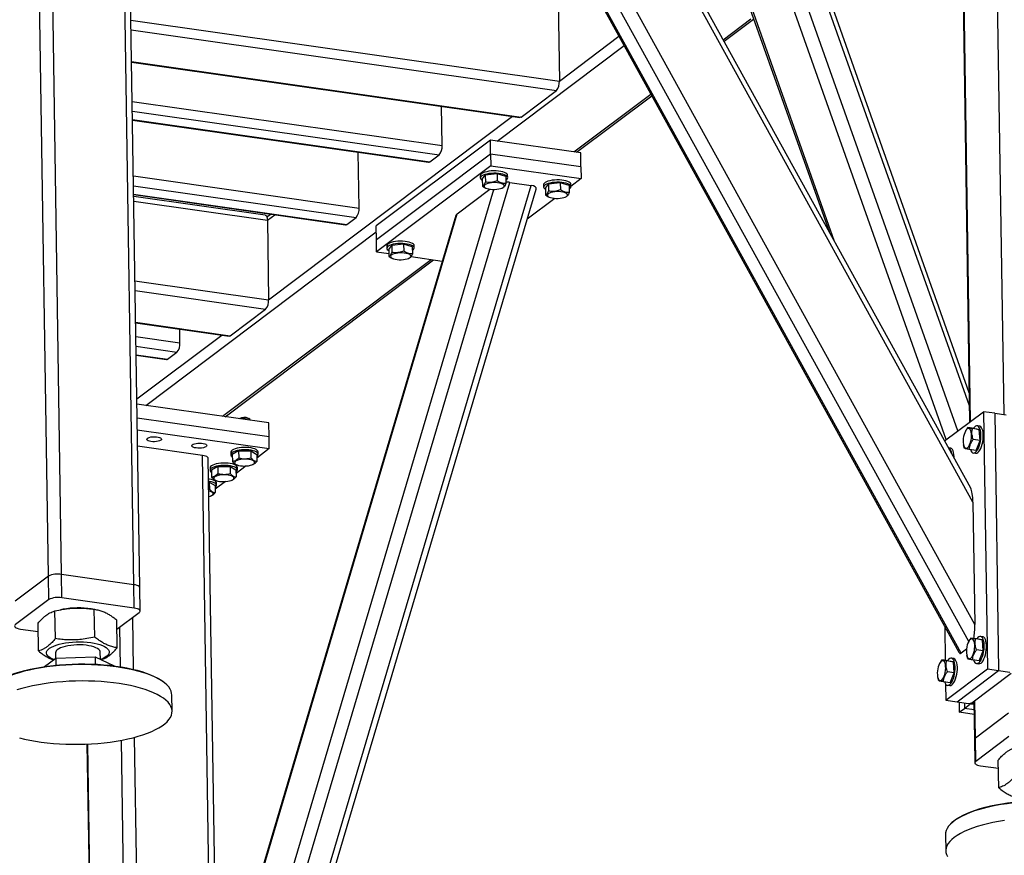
# Model space of a CAD drawing. Header units: millimetres. Extents: x 5 to 589, y 5 to 415.
# Tile 34 of 71: x 297 to 341, y 289 to 326. Entities that reach past the tile are written whole.
import ezdxf

# ---------------------------------------------------------------- set-up
doc = ezdxf.new("R2010")
doc.units = ezdxf.units.MM
doc.layers.add('TRAIT-FORT', color=4, linetype='Continuous', lineweight=25)

msp = doc.modelspace()

# ---------------------------------------------------------------- linework, layer by layer
at = {"layer": 'TRAIT-FORT', "color": 4, "linetype": 'Continuous', "lineweight": 25}
for p, q in [((298.5925, 301.4017), (297.9581, 342.7844)), ((299.1819, 301.4837), (298.5475, 342.8665)), ((302.4122, 301.0235), (301.7778, 342.4062)), ((302.671, 300.8907), (302.0366, 342.2734)), ((339.9865, 299.2434), (317.6771, 339.6739)), ((339.3725, 297.9624), (316.5792, 339.2699)), ((339.7104, 298.4806), (317.02, 339.6014)), ((339.9027, 304.7092), (320.8595, 339.2205)), ((316.5512, 339.188), (339.2747, 298.007)), ((339.8025, 305.3347), (321.1734, 339.0956)), ((341.2909, 308.6225), (340.8609, 336.6716)), ((339.3356, 335.4904), (339.7526, 308.2905)), ((339.7937, 308.3215), (339.3762, 335.5548)), ((338.7091, 307.5055), (331.288, 328.4542)), ((339.2285, 307.8963), (331.9085, 328.5597)), ((339.7415, 309.0187), (332.8675, 328.4231)), ((339.7326, 309.6002), (333.1053, 328.3081)), ((333.722, 316.3542), (329.8254, 327.3539)), ((321.367, 327.0811), (321.4215, 323.528)), ((329.7747, 327.2483), (333.4759, 316.8001)), ((302.2822, 326.255), (321.4215, 323.528)), ((328.7433, 325.3769), (329.9806, 326.3077)), ((328.7823, 325.3062), (330.0923, 326.2917)), ((302.2889, 325.8167), (321.2871, 323.1098)), ((318.6438, 320.8504), (324.3155, 325.117)), ((321.4215, 323.528), (324.0862, 325.5326)), ((302.3106, 324.4021), (319.7096, 321.9231)), ((302.311, 324.3782), (319.6578, 321.9066)), ((319.7096, 321.9231), (321.2871, 323.1098)), ((322.076, 320.3614), (325.513, 322.9469)), ((302.3379, 322.6196), (316.1859, 320.6465)), ((322.1878, 320.3454), (325.552, 322.8762)), ((302.3446, 322.1813), (316.0515, 320.2283)), ((316.1859, 320.6465), (316.1589, 322.4052)), ((302.3504, 321.8068), (315.6339, 319.9142)), ((302.3507, 321.7829), (315.5821, 319.8977)), ((308.4304, 313.7554), (319.3285, 321.9536)), ((318.3409, 320.8935), (313.2373, 317.0543)), ((318.3505, 320.2665), (318.3409, 320.8935)), ((322.3788, 320.3182), (318.3409, 320.8935)), ((312.4741, 317.8543), (312.4359, 320.346)), ((322.3885, 319.6912), (322.3788, 320.3182)), ((318.3505, 320.2665), (313.2469, 316.4273)), ((315.6339, 319.9142), (316.0515, 320.2283)), ((322.3885, 319.6912), (318.3505, 320.2665)), ((318.3505, 320.2665), (318.3586, 319.744)), ((318.3586, 319.744), (313.2549, 315.9047)), ((318.3586, 319.744), (322.3965, 319.1687)), ((322.3885, 319.6912), (322.3965, 319.1687)), ((302.3889, 319.2913), (312.4741, 317.8543)), ((304.4759, 269.3402), (319.2021, 319.0011)), ((317.8892, 319.2993), (317.8908, 319.1948)), ((317.9767, 319.1474), (318.1126, 319.3285)), ((317.9767, 319.1474), (317.9815, 318.8341)), ((318.6378, 319.3853), (318.1126, 319.3285)), ((318.1126, 319.3285), (318.1174, 319.0152)), ((318.6378, 319.3853), (318.6426, 319.072)), ((319.0271, 319.261), (318.6378, 319.3853)), ((319.0271, 319.261), (319.0319, 318.9477)), ((319.1129, 319.2135), (319.1113, 319.318)), ((319.2021, 319.0011), (320.1611, 318.8645)), ((321.4643, 318.9826), (320.9391, 318.9258)), ((321.4643, 318.9826), (321.4691, 318.6693)), ((321.8536, 318.8583), (321.4643, 318.9826)), ((322.3965, 319.1687), (321.9392, 318.8247)), ((302.3957, 318.853), (312.3397, 317.4361)), ((304.0626, 270.021), (318.4934, 318.686)), ((305.4349, 269.2035), (320.1611, 318.8645)), ((305.796, 269.5132), (320.3824, 318.703)), ((316.8593, 317.6), (318.3185, 318.6977)), ((318.1367, 318.7469), (318.1588, 318.7379)), ((318.8591, 318.7486), (318.9125, 318.7722)), ((320.7158, 318.8966), (320.7174, 318.7921)), ((320.8032, 318.7447), (320.9391, 318.9258)), ((320.8032, 318.7447), (320.808, 318.4314)), ((320.9391, 318.9258), (320.9439, 318.6125)), ((321.8536, 318.8583), (321.8584, 318.545)), ((321.9395, 318.8108), (321.9379, 318.9153)), ((302.4014, 318.4785), (311.9222, 317.122)), ((302.4018, 318.4546), (311.8704, 317.1055)), ((308.2838, 317.5337), (302.403, 318.3716)), ((302.4063, 318.159), (308.376, 317.3084)), ((321.2239, 318.2866), (319.9818, 317.3522)), ((320.9632, 318.3441), (320.9853, 318.3352)), ((321.6856, 318.3459), (321.7391, 318.3695)), ((303.9981, 274.2282), (316.8593, 317.6)), ((316.7916, 317.5158), (304.0313, 274.4843)), ((308.5423, 317.5797), (308.3581, 317.4411)), ((308.376, 317.3084), (308.7056, 317.5564)), ((308.376, 317.3084), (308.4304, 313.7554)), ((311.9222, 317.122), (312.3397, 317.4361)), ((302.9385, 309.0359), (313.2414, 316.7864)), ((313.2469, 316.4273), (313.2373, 317.0543)), ((313.2549, 315.9047), (313.2469, 316.4273)), ((313.2549, 315.9047), (313.8037, 315.8266)), ((313.7135, 316.1581), (313.7151, 316.0536)), ((313.801, 316.0062), (313.9369, 316.1873)), ((313.801, 316.0062), (313.8058, 315.6929)), ((314.4621, 316.2441), (313.9369, 316.1873)), ((313.9369, 316.1873), (313.9417, 315.874)), ((314.4621, 316.2441), (314.4669, 315.9308)), ((314.8514, 316.1198), (314.4621, 316.2441)), ((314.8514, 316.1198), (314.8562, 315.8065)), ((314.9372, 316.0723), (314.9356, 316.1768)), ((306.3707, 308.5469), (315.6904, 315.5577)), ((306.4825, 308.531), (315.8022, 315.5418)), ((313.961, 315.6057), (313.9831, 315.5967)), ((314.6834, 315.6074), (314.7368, 315.631)), ((314.7937, 315.6855), (316.1898, 315.4866)), ((302.4608, 314.6059), (308.4304, 313.7554)), ((302.4675, 314.1676), (308.2961, 313.3372)), ((306.7186, 312.1505), (308.2961, 313.3372)), ((302.4892, 312.7531), (306.7186, 312.1505)), ((302.4895, 312.7292), (306.6668, 312.134)), ((304.4707, 311.8337), (304.4613, 312.4482)), ((302.499, 312.1146), (304.4707, 311.8337)), ((302.5417, 309.3255), (306.3375, 312.1809)), ((302.5057, 311.6763), (304.3363, 311.4155)), ((302.5114, 311.3019), (303.9188, 311.1014)), ((302.5118, 311.2779), (303.8669, 311.0849)), ((303.9188, 311.1014), (304.3363, 311.4155)), ((308.4402, 308.2521), (302.5453, 309.092)), ((308.4498, 307.625), (302.5549, 308.4649)), ((307.5392, 308.4538), (307.5526, 308.4443)), ((307.5894, 308.4131), (307.5526, 308.4443)), ((338.6353, 307.45), (340.3687, 308.754)), ((340.3687, 308.754), (340.5449, 297.2588)), ((340.8734, 308.682), (340.3687, 308.754)), ((340.8734, 308.682), (341.0496, 297.1868)), ((340.8734, 308.682), (341.3781, 308.6101)), ((307.6087, 308.3705), (307.6086, 308.3794)), ((308.4498, 307.625), (308.4402, 308.2521)), ((339.9694, 308.0017), (339.6668, 308.0448)), ((340.1822, 307.9598), (339.8796, 308.003)), ((339.9694, 308.0017), (340.1822, 307.9598)), ((340.1925, 308.1045), (340.0915, 308.1189)), ((340.2181, 307.4721), (340.1822, 307.9598)), ((302.5629, 307.9424), (308.4578, 307.1025)), ((308.4578, 307.1025), (308.4498, 307.625)), ((339.5721, 307.8972), (339.5616, 307.877)), ((340.2181, 307.4721), (339.9155, 307.5152)), ((305.4755, 306.801), (302.5741, 307.2144)), ((308.4578, 307.1025), (307.902, 306.6844)), ((338.8934, 307.1273), (338.8066, 307.1396)), ((339.4779, 307.2892), (339.4827, 307.2649)), ((339.5259, 307.1111), (339.4857, 307.2661)), ((340.0413, 307.0261), (340.2181, 307.4721)), ((305.8756, 280.7037), (305.4755, 306.801)), ((306.1197, 281.527), (305.7343, 306.6682)), ((306.7417, 306.9393), (306.7433, 306.8348)), ((307.09, 307.0025), (306.8092, 306.84)), ((306.8092, 306.84), (306.814, 306.5267)), ((307.09, 307.0025), (307.6352, 307.0066)), ((307.09, 307.0025), (307.0948, 306.6892)), ((307.6352, 307.0066), (307.64, 306.6933)), ((307.6352, 307.0066), (307.8994, 306.8483)), ((307.8994, 306.8483), (307.9043, 306.535)), ((307.9654, 306.8535), (307.9638, 306.958)), ((340.0413, 307.0261), (339.7387, 307.0693)), ((339.9191, 306.9089), (340.0201, 306.8945)), ((305.8137, 306.2412), (305.8153, 306.1367)), ((306.1621, 306.3044), (305.8812, 306.142)), ((306.1621, 306.3044), (306.7072, 306.3086)), ((306.1621, 306.3044), (306.1669, 305.9912)), ((306.7072, 306.3086), (306.712, 305.9953)), ((306.7072, 306.3086), (306.9715, 306.1502)), ((307.4293, 306.3289), (306.974, 305.9864)), ((306.987, 306.3877), (307.0112, 306.3778)), ((307.0374, 306.1555), (307.0358, 306.26)), ((307.7115, 306.3886), (307.734, 306.3985)), ((305.8812, 306.142), (305.886, 305.8287)), ((306.9715, 306.1502), (306.9763, 305.837)), ((305.7505, 305.6103), (305.7793, 305.6105)), ((305.7793, 305.6105), (305.7841, 305.2972)), ((305.7793, 305.6105), (306.0436, 305.4522)), ((306.0436, 305.4522), (306.0484, 305.1389)), ((306.5014, 305.6308), (306.0461, 305.2883)), ((306.059, 305.6896), (306.0833, 305.6798)), ((306.1095, 305.4574), (306.1079, 305.5619)), ((306.7836, 305.6905), (306.8061, 305.7005)), ((305.7554, 305.2907), (305.7841, 305.2972)), ((305.8557, 304.9925), (305.8781, 305.0024)), ((339.9027, 304.7092), (339.9865, 299.2434)), ((298.5925, 301.4017), (297.1078, 300.2848)), ((298.6086, 300.3566), (298.5925, 301.4017)), ((302.4122, 301.0235), (299.1819, 301.4837)), ((299.1979, 300.4387), (299.1819, 301.4837)), ((302.4283, 299.9785), (302.4122, 301.0235)), ((302.6871, 299.8457), (302.671, 300.8907)), ((298.6086, 300.3566), (297.1239, 299.2398)), ((302.4283, 299.9785), (299.1979, 300.4387)), ((298.9041, 298.6122), (298.8851, 299.852)), ((299.2484, 299.9258), (299.1359, 299.9048)), ((300.6643, 299.921), (300.5089, 299.9451)), ((300.6623, 298.6844), (300.6433, 299.9241)), ((301.6518, 299.0331), (302.6465, 299.7813)), ((298.1481, 298.0609), (298.1291, 299.3007)), ((301.6645, 298.2051), (301.6455, 299.4449)), ((302.3988, 297.2393), (302.3631, 299.5681)), ((338.6385, 299.1601), (338.6618, 297.641)), ((297.3421, 299.0426), (298.1348, 298.9297)), ((301.8064, 297.3565), (301.7792, 299.1289)), ((339.7163, 298.492), (339.7058, 298.4718)), ((340.1136, 298.5965), (339.811, 298.6396)), ((340.3264, 298.5547), (340.0238, 298.5978)), ((340.1136, 298.5965), (340.3264, 298.5547)), ((340.3367, 298.6994), (340.2357, 298.7137)), ((340.3623, 298.0669), (340.3264, 298.5547)), ((298.9085, 297.9799), (298.9124, 297.7287)), ((300.9132, 297.6911), (300.9083, 298.0106)), ((339.6149, 298.1447), (339.3725, 297.9624)), ((339.6221, 297.8841), (339.6269, 297.8598)), ((339.67, 297.7059), (339.6299, 297.8609)), ((340.3623, 298.0669), (340.0597, 298.11)), ((340.1855, 297.621), (340.3623, 298.0669)), ((298.4112, 297.3632), (298.9176, 297.7325)), ((298.9176, 297.7325), (300.6758, 297.8046)), ((298.9176, 297.7325), (298.9222, 297.4267)), ((300.6758, 297.8046), (300.6809, 297.4708)), ((300.6758, 297.8046), (301.5294, 297.3964)), ((338.4172, 297.5147), (338.4067, 297.4945)), ((338.8145, 297.6192), (338.5119, 297.6624)), ((339.0273, 297.5774), (338.7247, 297.6205)), ((338.8145, 297.6192), (339.0273, 297.5774)), ((339.0376, 297.7221), (338.9366, 297.7365)), ((339.0632, 297.0896), (339.0273, 297.5774)), ((340.1855, 297.621), (339.8828, 297.6641)), ((340.0633, 297.5037), (340.1643, 297.4894)), ((338.689, 295.8627), (340.5449, 297.2588)), ((339.0632, 297.0896), (338.7606, 297.1328)), ((338.8864, 296.6437), (339.0632, 297.0896)), ((339.1938, 295.7907), (341.0496, 297.1868)), ((339.8458, 295.7393), (341.6089, 297.0656)), ((340.5449, 297.2588), (341.0496, 297.1868)), ((341.0496, 297.1868), (341.5544, 297.1149)), ((303.8161, 296.6057), (303.7636, 296.6504)), ((338.323, 296.9068), (338.3278, 296.8825)), ((338.3709, 296.7287), (338.3308, 296.8836)), ((338.8864, 296.6437), (338.5837, 296.6868)), ((338.6779, 296.5869), (338.689, 295.8627)), ((338.7642, 296.5265), (338.8652, 296.5121)), ((304.1158, 295.3682), (304.1046, 296.0997)), ((338.689, 295.8627), (339.1938, 295.7907)), ((339.1938, 295.7907), (339.6985, 295.7188)), ((339.2821, 295.7782), (339.2891, 295.3205)), ((339.5172, 295.7447), (339.5211, 295.495)), ((339.5211, 295.495), (339.753, 295.6695)), ((339.6985, 295.7188), (339.8458, 295.7393)), ((339.753, 295.6695), (339.7522, 295.7263)), ((339.9004, 295.6901), (339.753, 295.6695)), ((339.899, 295.7794), (339.9004, 295.6901)), ((339.9459, 295.6836), (339.9004, 295.6901)), ((339.9439, 295.8131), (339.9701, 294.1077)), ((340.0107, 294.172), (339.985, 295.8441)), ((339.2891, 295.3205), (339.5211, 295.495)), ((339.9529, 295.2259), (339.2891, 295.3205)), ((339.9497, 295.434), (339.5211, 295.495)), ((341.4954, 295.2889), (340.0107, 294.172)), ((300.3159, 293.9003), (300.5475, 278.7981)), ((300.5886, 278.829), (300.3575, 293.9022)), ((302.0858, 279.1301), (301.8567, 294.0726)), ((302.6722, 279.4029), (302.4453, 294.2056)), ((339.9701, 294.1077), (339.9861, 293.0627)), ((340.0267, 293.127), (340.0107, 294.172)), ((341.5114, 294.2439), (340.0267, 293.127)), ((341.0509, 291.9481), (341.0319, 293.1879)), ((340.2449, 292.9299), (341.0376, 292.8169)), ((338.9991, 290.4201), (338.948, 290.3739)), ((338.6751, 289.8592), (338.6863, 289.1277))]:
    msp.add_line(p, q, dxfattribs=at)
at = {"layer": 'TRAIT-FORT', "color": 4, "linetype": 'Continuous', "lineweight": 25, "flags": 128}
for points in [[(319.7096, 321.9231), (319.6824, 321.9087), (319.6578, 321.9066)], [(315.5821, 319.8977), (315.6067, 319.8998), (315.6339, 319.9142)], [(319.1113, 319.318), (319.1036, 319.3497), (319.0767, 319.3853), (319.0312, 319.4186), (318.9687, 319.4482), (318.8911, 319.4735), (318.801, 319.4934), (318.7011, 319.5073), (318.5949, 319.5149), (318.4856, 319.5159), (318.3767, 319.5102), (318.2719, 319.498), (318.1743, 319.4797), (318.0873, 319.456), (318.0135, 319.4275), (317.9554, 319.3952), (317.9148, 319.3601), (317.893, 319.3233), (317.8892, 319.2993)], [(319.0295, 319.1067), (319.0694, 319.135), (319.1007, 319.171), (319.1128, 319.2081), (319.1052, 319.2451), (319.0783, 319.2808), (319.0328, 319.3141), (318.9703, 319.3437), (318.8927, 319.3689), (318.8026, 319.3889), (318.7028, 319.4028), (318.5965, 319.4104), (318.4872, 319.4114), (318.3783, 319.4057), (318.2735, 319.3935), (318.1759, 319.3752), (318.0889, 319.3515), (318.0151, 319.323), (317.957, 319.2907), (317.9164, 319.2556), (317.8946, 319.2188), (317.8923, 319.1816), (317.9096, 319.1451), (317.9459, 319.1105), (317.9775, 319.0905)], [(318.6279, 318.6933), (318.7151, 318.7062), (318.7932, 318.7249), (318.8589, 318.7485), (318.9092, 318.7761), (318.9419, 318.8064), (318.9556, 318.838), (318.9498, 318.8697), (318.9246, 318.9001), (318.8812, 318.9277), (318.8215, 318.9514), (318.7481, 318.9702), (318.6641, 318.9833), (318.5733, 318.99), (318.4796, 318.99), (318.3871, 318.9835), (318.2999, 318.9706), (318.2218, 318.9519), (318.1561, 318.9283), (318.1058, 318.9008), (318.0731, 318.8705), (318.0593, 318.8388), (318.0652, 318.8071), (318.0903, 318.7768), (318.1337, 318.7491), (318.1935, 318.7254), (318.2669, 318.7066), (318.3509, 318.6936), (318.4417, 318.6869), (318.5354, 318.6868), (318.6279, 318.6933)], [(321.9379, 318.9153), (321.9302, 318.9469), (321.9032, 318.9826), (321.8578, 319.0158), (321.7952, 319.0455), (321.7177, 319.0707), (321.6275, 319.0906), (321.5277, 319.1046), (321.4214, 319.1122), (321.3121, 319.1132), (321.2033, 319.1075), (321.0984, 319.0953), (321.0009, 319.077), (320.9138, 319.0533), (320.84, 319.0248), (320.7819, 318.9924), (320.7413, 318.9574), (320.7195, 318.9206), (320.7158, 318.8966)], [(321.856, 318.7039), (321.8959, 318.7322), (321.9272, 318.7683), (321.9393, 318.8054), (321.9318, 318.8424), (321.9048, 318.8781), (321.8594, 318.9113), (321.7968, 318.941), (321.7193, 318.9662), (321.6291, 318.9861), (321.5293, 319.0001), (321.423, 319.0077), (321.3137, 319.0087), (321.2049, 319.003), (321.1, 318.9908), (321.0025, 318.9725), (320.9154, 318.9488), (320.8416, 318.9203), (320.7835, 318.8879), (320.7429, 318.8529), (320.7211, 318.8161), (320.7188, 318.7789), (320.7361, 318.7424), (320.7725, 318.7078), (320.8041, 318.6878)], [(321.4544, 318.2906), (321.5416, 318.3035), (321.6198, 318.3222), (321.6854, 318.3458), (321.7357, 318.3734), (321.7684, 318.4036), (321.7822, 318.4353), (321.7764, 318.467), (321.7512, 318.4973), (321.7078, 318.525), (321.6481, 318.5487), (321.5746, 318.5675), (321.4906, 318.5805), (321.3998, 318.5872), (321.3061, 318.5873), (321.2136, 318.5808), (321.1264, 318.5679), (321.0483, 318.5492), (320.9826, 318.5256), (320.9324, 318.498), (320.8996, 318.4678), (320.8859, 318.4361), (320.8917, 318.4044), (320.9169, 318.3741), (320.9603, 318.3464), (321.02, 318.3227), (321.0935, 318.3039), (321.1774, 318.2909), (321.2682, 318.2842), (321.3619, 318.2841), (321.4544, 318.2906)], [(308.2838, 317.5337), (308.2856, 317.5334), (308.3101, 317.5226), (308.3318, 317.4995), (308.3498, 317.465), (308.3635, 317.4204), (308.3724, 317.3676), (308.376, 317.3084)], [(311.8704, 317.1055), (311.8949, 317.1076), (311.9222, 317.122)], [(314.9356, 316.1768), (314.9279, 316.2084), (314.901, 316.2441), (314.8555, 316.2773), (314.793, 316.307), (314.7154, 316.3322), (314.6253, 316.3521), (314.5255, 316.3661), (314.4192, 316.3737), (314.3099, 316.3747), (314.201, 316.369), (314.0962, 316.3568), (313.9986, 316.3385), (313.9116, 316.3148), (313.8378, 316.2863), (313.7797, 316.254), (313.7391, 316.2189), (313.7173, 316.1821), (313.7135, 316.1581)], [(314.8538, 315.9655), (314.8937, 315.9937), (314.925, 316.0298), (314.9371, 316.0669), (314.9295, 316.1039), (314.9026, 316.1396), (314.8571, 316.1728), (314.7946, 316.2025), (314.717, 316.2277), (314.6269, 316.2476), (314.5271, 316.2616), (314.4208, 316.2692), (314.3115, 316.2702), (314.2026, 316.2645), (314.0978, 316.2523), (314.0002, 316.234), (313.9132, 316.2103), (313.8394, 316.1818), (313.7813, 316.1495), (313.7407, 316.1144), (313.7189, 316.0776), (313.7166, 316.0404), (313.7339, 316.0039), (313.7703, 315.9693), (313.8018, 315.9493)], [(314.4522, 315.5521), (314.5394, 315.565), (314.6175, 315.5837), (314.6832, 315.6073), (314.7335, 315.6349), (314.7662, 315.6651), (314.7799, 315.6968), (314.7741, 315.7285), (314.7489, 315.7589), (314.7055, 315.7865), (314.6458, 315.8102), (314.5724, 315.829), (314.4884, 315.842), (314.3976, 315.8487), (314.3039, 315.8488), (314.2114, 315.8423), (314.1242, 315.8294), (314.0461, 315.8107), (313.9804, 315.7871), (313.9301, 315.7596), (313.8974, 315.7293), (313.8836, 315.6976), (313.8895, 315.6659), (313.9146, 315.6356), (313.958, 315.6079), (314.0178, 315.5842), (314.0912, 315.5654), (314.1752, 315.5524), (314.266, 315.5457), (314.3597, 315.5456), (314.4522, 315.5521)], [(306.7186, 312.1505), (306.6913, 312.1361), (306.6668, 312.134)], [(303.8669, 311.0849), (303.8915, 311.087), (303.9188, 311.1014)], [(307.6086, 308.3794), (307.6011, 308.4005), (307.5738, 308.4241)], [(339.4669, 307.3723), (339.4771, 307.2931), (339.495, 307.2257), (339.5197, 307.1731), (339.5501, 307.1376), (339.5851, 307.1207), (339.6229, 307.1233), (339.6621, 307.1451), (339.7008, 307.1852), (339.7373, 307.2419), (339.7702, 307.3127), (339.7978, 307.3945), (339.8191, 307.4837), (339.8331, 307.5764), (339.8392, 307.6686), (339.8371, 307.7562), (339.8269, 307.8354), (339.8091, 307.9028), (339.7844, 307.9554), (339.7539, 307.9909), (339.719, 308.0077), (339.6811, 308.0052), (339.642, 307.9834), (339.6033, 307.9433), (339.5667, 307.8866), (339.5339, 307.8158), (339.5062, 307.734), (339.4849, 307.6448), (339.4709, 307.5521), (339.4648, 307.4599), (339.4669, 307.3723)], [(339.7881, 307.0622), (339.8131, 307.0019), (339.8462, 306.9523), (339.8845, 306.9207), (339.9266, 306.9081), (339.9712, 306.9151), (340.0169, 306.9413), (340.0623, 306.9858), (340.1058, 307.0474), (340.1461, 307.124), (340.1819, 307.213), (340.212, 307.3118), (340.2354, 307.4171), (340.2515, 307.5254), (340.2597, 307.6334), (340.2596, 307.7376), (340.2514, 307.8345), (340.2353, 307.9212), (340.2118, 307.9948), (340.1817, 308.0529), (340.1459, 308.0937), (340.1056, 308.1158), (340.062, 308.1186), (340.0167, 308.102), (339.971, 308.0665), (339.9263, 308.0132), (339.9229, 308.0083)], [(340.0201, 306.8945), (340.0275, 306.8938), (340.0721, 306.9007), (340.1179, 306.9269), (340.1632, 306.9715), (340.2068, 307.033), (340.2471, 307.1096), (340.2828, 307.1987), (340.3129, 307.2974), (340.3364, 307.4027), (340.3525, 307.511), (340.3606, 307.619), (340.3606, 307.7232), (340.3524, 307.8202), (340.3363, 307.9068), (340.3128, 307.9804), (340.2827, 308.0385), (340.2469, 308.0793), (340.2065, 308.1014), (340.1925, 308.1045)], [(303.1756, 307.4193), (303.1047, 307.4333), (303.0469, 307.453), (303.006, 307.4772), (302.9845, 307.5043), (302.9838, 307.5326), (303.0038, 307.5605), (303.0434, 307.586), (303.1, 307.6076), (303.1702, 307.624), (303.2494, 307.634), (303.3327, 307.6372), (303.4149, 307.6333), (303.4908, 307.6224), (303.5557, 307.6054), (303.6054, 307.5833), (303.6369, 307.5575), (303.6481, 307.5295), (303.6384, 307.5012), (303.6083, 307.4743), (303.5598, 307.4506), (303.4959, 307.4314), (303.4206, 307.4181), (303.3387, 307.4114), (303.2553, 307.4118), (303.1756, 307.4193)], [(305.1946, 307.1316), (305.1236, 307.1456), (305.0659, 307.1653), (305.025, 307.1895), (305.0035, 307.2166), (305.0027, 307.245), (305.0228, 307.2728), (305.0624, 307.2983), (305.119, 307.3199), (305.1891, 307.3363), (305.2684, 307.3464), (305.3517, 307.3495), (305.4339, 307.3456), (305.5098, 307.3348), (305.5747, 307.3178), (305.6244, 307.2956), (305.6558, 307.2698), (305.667, 307.2418), (305.6573, 307.2135), (305.6273, 307.1867), (305.5788, 307.1629), (305.5149, 307.1438), (305.4396, 307.1304), (305.3577, 307.1238), (305.2743, 307.1242), (305.1946, 307.1316)], [(307.9638, 306.958), (307.9551, 306.9916), (307.9271, 307.0272), (307.8806, 307.0603), (307.8172, 307.0897), (307.7389, 307.1147), (307.6481, 307.1343), (307.5478, 307.1479), (307.4413, 307.1551), (307.3319, 307.1557), (307.2232, 307.1496), (307.1187, 307.1371), (307.0216, 307.1185), (306.9353, 307.0945), (306.8623, 307.0657), (306.8051, 307.0333), (306.7655, 306.998), (306.7448, 306.9612), (306.7417, 306.9393)], [(338.9487, 306.882), (338.9362, 306.9439), (338.9127, 307.0175), (338.8826, 307.0756), (338.8468, 307.1164), (338.8073, 307.1383)], [(339.0624, 306.676), (339.0615, 306.7459), (339.0533, 306.8429), (339.0372, 306.9295), (339.0137, 307.0031), (338.9836, 307.0612), (338.9478, 307.102), (338.9074, 307.1242), (338.8934, 307.1273)], [(305.7343, 306.6682), (305.7287, 306.6911), (305.7066, 306.7194), (305.6685, 306.7455), (305.6159, 306.7683), (305.5507, 306.7871), (305.4755, 306.801)], [(307.9653, 306.8502), (307.9567, 306.8871), (307.9287, 306.9227), (307.8822, 306.9558), (307.8188, 306.9852), (307.7405, 307.0102), (307.6497, 307.0298), (307.5494, 307.0434), (307.4429, 307.0506), (307.3335, 307.0512), (307.2248, 307.0451), (307.1203, 307.0326), (307.0233, 307.014), (306.9369, 306.99), (306.8639, 306.9612), (306.8067, 306.9288), (306.7671, 306.8935), (306.7464, 306.8567), (306.7452, 306.8195), (306.7636, 306.7831), (306.8009, 306.7487), (306.8107, 306.742)], [(307.0358, 306.26), (307.0272, 306.2936), (306.9992, 306.3292), (306.9527, 306.3622), (306.8893, 306.3917), (306.8109, 306.4166), (306.7202, 306.4362), (306.6199, 306.4498), (306.5134, 306.4571), (306.404, 306.4577), (306.2953, 306.4516), (306.1907, 306.4391), (306.0937, 306.4205), (306.0073, 306.3964), (305.9344, 306.3677), (305.8772, 306.3352), (305.8376, 306.3), (305.8168, 306.2632), (305.8137, 306.2412)], [(307.0374, 306.1521), (307.0288, 306.1891), (307.0008, 306.2247), (306.9543, 306.2577), (306.8909, 306.2872), (306.8125, 306.3121), (306.7218, 306.3317), (306.6215, 306.3453), (306.515, 306.3526), (306.4056, 306.3532), (306.2969, 306.3471), (306.1923, 306.3346), (306.0953, 306.316), (306.0089, 306.2919), (305.936, 306.2632), (305.8788, 306.2307), (305.8392, 306.1955), (305.8184, 306.1587), (305.8172, 306.1215), (305.8356, 306.0851), (305.873, 306.0506), (305.8827, 306.044)], [(307.7523, 306.5575), (307.6985, 306.5829), (307.6299, 306.6037), (307.5495, 306.619), (307.4609, 306.6281), (307.3678, 306.6308), (307.2744, 306.6267), (307.1847, 306.6162), (307.1027, 306.5997), (307.0319, 306.5778), (306.9755, 306.5516), (306.9358, 306.5222), (306.9147, 306.4909), (306.9131, 306.4591), (306.9309, 306.4281), (306.9676, 306.3992), (307.0214, 306.3739), (307.0899, 306.3531), (307.1703, 306.3378), (307.259, 306.3286), (307.352, 306.326), (307.4455, 306.33), (307.5351, 306.3406), (307.6172, 306.3571), (307.6879, 306.379), (307.7444, 306.4051), (307.784, 306.4345), (307.8051, 306.4658), (307.8068, 306.4977), (307.7889, 306.5287), (307.7523, 306.5575)], [(306.8243, 305.8595), (306.7706, 305.8848), (306.702, 305.9056), (306.6216, 305.9209), (306.5329, 305.9301), (306.4399, 305.9327), (306.3464, 305.9287), (306.2568, 305.9182), (306.1747, 305.9016), (306.104, 305.8798), (306.0475, 305.8536), (306.0079, 305.8242), (305.9868, 305.7929), (305.9851, 305.761), (306.003, 305.73), (306.0396, 305.7012), (306.0934, 305.6758), (306.162, 305.6551), (306.2424, 305.6397), (306.331, 305.6306), (306.4241, 305.628), (306.5175, 305.632), (306.6072, 305.6425), (306.6892, 305.6591), (306.76, 305.6809), (306.8165, 305.7071), (306.8561, 305.7365), (306.8772, 305.7678), (306.8789, 305.7997), (306.861, 305.8307), (306.8243, 305.8595)], [(306.1079, 305.5619), (306.0992, 305.5955), (306.0712, 305.6311), (306.0248, 305.6642), (305.9613, 305.6936), (305.883, 305.7186), (305.7922, 305.7382), (305.7484, 305.745)], [(306.1095, 305.4541), (306.1008, 305.491), (306.0728, 305.5266), (306.0264, 305.5597), (305.963, 305.5891), (305.8846, 305.6141), (305.7938, 305.6337), (305.75, 305.6405)], [(305.7605, 304.9608), (305.7613, 304.961), (305.8321, 304.9829), (305.8885, 305.0091), (305.9282, 305.0384), (305.9493, 305.0698), (305.9509, 305.1016), (305.933, 305.1326), (305.8964, 305.1614)], [(302.671, 300.8907), (302.6655, 300.9136), (302.6434, 300.9419), (302.6053, 300.968), (302.5526, 300.9908), (302.4874, 301.0096), (302.4122, 301.0235)], [(302.671, 300.8907), (302.6655, 300.9136), (302.6434, 300.9419), (302.6053, 300.968), (302.5526, 300.9908), (302.4874, 301.0096), (302.4122, 301.0235)], [(302.6465, 299.7813), (302.6749, 299.8097), (302.6867, 299.8391), (302.6815, 299.8686), (302.6594, 299.8969), (302.6213, 299.923), (302.5687, 299.9458), (302.5035, 299.9646), (302.4283, 299.9785)], [(297.1239, 299.2398), (297.0954, 299.2114), (297.0836, 299.182), (297.0888, 299.1525), (297.1109, 299.1242), (297.149, 299.0981), (297.2017, 299.0753), (297.2669, 299.0565), (297.3421, 299.0426)], [(298.8372, 297.6739), (298.763, 297.7055), (298.6755, 297.7523), (298.6054, 297.8024), (298.5535, 297.8552), (298.5206, 297.9101), (298.5072, 297.9661), (298.5135, 298.0225), (298.5394, 298.0785), (298.5845, 298.1334), (298.6482, 298.1863), (298.7295, 298.2366), (298.8274, 298.2834), (298.9405, 298.3263), (299.0672, 298.3644), (299.2057, 298.3974), (299.354, 298.4247), (299.5101, 298.4461), (299.6719, 298.461), (299.8369, 298.4695), (300.0029, 298.4713), (300.1676, 298.4664), (300.3287, 298.4549), (300.4839, 298.4369), (300.631, 298.4128), (300.7679, 298.3827), (300.8928, 298.3473), (301.0039, 298.3069), (301.0996, 298.2621), (301.1786, 298.2136), (301.2397, 298.162), (301.2821, 298.1081), (301.3053, 298.0526), (301.3053, 298.0526)], [(300.9083, 298.0106), (300.905, 298.0361), (300.8841, 298.0827), (300.8442, 298.1275), (300.7861, 298.1698), (300.7109, 298.2087), (300.6201, 298.2434), (300.5154, 298.2733), (300.3989, 298.2977), (300.2729, 298.3163), (300.1397, 298.3287), (300.0021, 298.3345), (299.8626, 298.3338), (299.7241, 298.3264), (299.5891, 298.3126), (299.4603, 298.2927), (299.3403, 298.2669), (299.2313, 298.2359), (299.1355, 298.2002), (299.0547, 298.1604), (298.9906, 298.1175), (298.9443, 298.0722), (298.9168, 298.0254), (298.9085, 297.9799)], [(339.6111, 297.9671), (339.6213, 297.8879), (339.6391, 297.8205), (339.6638, 297.7679), (339.6943, 297.7324), (339.7293, 297.7156), (339.7671, 297.7181), (339.8063, 297.7399), (339.845, 297.78), (339.8815, 297.8367), (339.9144, 297.9075), (339.942, 297.9893), (339.9633, 298.0785), (339.9773, 298.1712), (339.9834, 298.2634), (339.9813, 298.351), (339.9711, 298.4303), (339.9533, 298.4977), (339.9286, 298.5502), (339.8981, 298.5857), (339.8632, 298.6026), (339.8253, 298.6), (339.7862, 298.5782), (339.7475, 298.5381), (339.7109, 298.4814), (339.6781, 298.4106), (339.6504, 298.3289), (339.6291, 298.2397), (339.6151, 298.147), (339.609, 298.0548), (339.6111, 297.9671)], [(339.9323, 297.657), (339.9573, 297.5968), (339.9904, 297.5471), (340.0286, 297.5155), (340.0707, 297.503), (340.1154, 297.5099), (340.1611, 297.5361), (340.2065, 297.5807), (340.25, 297.6422), (340.2903, 297.7188), (340.3261, 297.8079), (340.3562, 297.9066), (340.3796, 298.0119), (340.3957, 298.1203), (340.4039, 298.2282), (340.4038, 298.3324), (340.3956, 298.4294), (340.3795, 298.516), (340.356, 298.5896), (340.3259, 298.6477), (340.2901, 298.6885), (340.2498, 298.7107), (340.2062, 298.7135), (340.1609, 298.6968), (340.1151, 298.6613), (340.0705, 298.608), (340.0671, 298.6031)], [(340.1643, 297.4894), (340.1717, 297.4886), (340.2163, 297.4955), (340.2621, 297.5217), (340.3074, 297.5663), (340.3509, 297.6279), (340.3912, 297.7044), (340.427, 297.7935), (340.4571, 297.8923), (340.4806, 297.9975), (340.4966, 298.1059), (340.5048, 298.2139), (340.5048, 298.318), (340.4966, 298.415), (340.4805, 298.5016), (340.457, 298.5752), (340.4269, 298.6333), (340.391, 298.6741), (340.3507, 298.6963), (340.3367, 298.6994)], [(301.3053, 298.0526), (301.3089, 297.9962), (301.2927, 297.9399), (301.2572, 297.8844), (301.2027, 297.8304), (301.1301, 297.7787), (301.0403, 297.7301), (300.9346, 297.6851), (300.9296, 297.6833)], [(299.9391, 297.4503), (299.6517, 297.4431), (299.3656, 297.4291), (299.0823, 297.4085), (298.803, 297.3814), (298.5292, 297.3478), (298.2621, 297.308), (298.0029, 297.2622), (297.753, 297.2105), (297.5135, 297.1532), (297.2855, 297.0905), (297.0702, 297.0229), (296.8686, 296.9505), (296.6816, 296.8738), (296.5101, 296.7931), (296.3549, 296.7087), (296.2169, 296.6212), (296.0965, 296.5309), (295.9945, 296.4382), (295.9113, 296.3436), (295.8472, 296.2476), (295.8027, 296.1505), (295.7778, 296.0529), (295.7723, 295.972)], [(296.0963, 296.5329), (296.1469, 296.5765), (296.2657, 296.6657), (296.4019, 296.752), (296.555, 296.8352), (296.7242, 296.9149), (296.9087, 296.9906), (297.1077, 297.062), (297.3201, 297.1287), (297.545, 297.1905), (297.7813, 297.2471), (298.0279, 297.2981), (298.2836, 297.3433), (298.5472, 297.3826), (298.8174, 297.4157), (299.0929, 297.4425), (299.3725, 297.4628), (299.6547, 297.4766), (299.9383, 297.4837)], [(299.9383, 297.4837), (300.2219, 297.4842), (300.5042, 297.4781), (300.7837, 297.4653), (301.0592, 297.446), (301.3294, 297.4202), (301.5929, 297.388), (301.8486, 297.3497), (302.0951, 297.3053), (302.3314, 297.2552), (302.5562, 297.1994), (302.7686, 297.1384), (302.9675, 297.0724), (303.1519, 297.0017), (303.3211, 296.9266), (303.4741, 296.8475), (303.6102, 296.7649), (303.7289, 296.679), (303.7636, 296.6504)], [(304.1046, 296.0997), (304.0991, 296.1653), (304.0744, 296.2622), (304.0299, 296.3581), (303.966, 296.4524), (303.8828, 296.5448), (303.7809, 296.6347), (303.6606, 296.7218), (303.5226, 296.8056), (303.3676, 296.8857), (303.1962, 296.9618), (303.0092, 297.0334), (302.8077, 297.1004), (302.5924, 297.1622), (302.3645, 297.2187), (302.1251, 297.2695), (301.8752, 297.3145), (301.6161, 297.3533), (301.349, 297.3859), (301.0752, 297.4121), (300.796, 297.4317), (300.5126, 297.4446), (300.2266, 297.4509), (299.9391, 297.4503)], [(338.312, 296.9899), (338.3222, 296.9106), (338.34, 296.8432), (338.3647, 296.7907), (338.3952, 296.7552), (338.4302, 296.7383), (338.468, 296.7408), (338.5072, 296.7627), (338.5459, 296.8028), (338.5824, 296.8595), (338.6153, 296.9303), (338.6429, 297.012), (338.6642, 297.1012), (338.6782, 297.1939), (338.6843, 297.2861), (338.6822, 297.3738), (338.672, 297.453), (338.6542, 297.5204), (338.6295, 297.573), (338.599, 297.6085), (338.5641, 297.6253), (338.5262, 297.6228), (338.4871, 297.601), (338.4484, 297.5608), (338.4118, 297.5042), (338.379, 297.4334), (338.3513, 297.3516), (338.33, 297.2624), (338.316, 297.1697), (338.3099, 297.0775), (338.312, 296.9899)], [(338.6332, 296.6798), (338.6582, 296.6195), (338.6913, 296.5698), (338.7295, 296.5382), (338.7716, 296.5257), (338.8163, 296.5326), (338.862, 296.5588), (338.9074, 296.6034), (338.9509, 296.665), (338.9912, 296.7415), (339.027, 296.8306), (339.0571, 296.9294), (339.0805, 297.0346), (339.0966, 297.143), (339.1047, 297.251), (339.1047, 297.3551), (339.0965, 297.4521), (339.0804, 297.5388), (339.0569, 297.6123), (339.0268, 297.6704), (338.991, 297.7112), (338.9507, 297.7334), (338.9071, 297.7362), (338.8618, 297.7196), (338.816, 297.6841), (338.7714, 297.6308), (338.768, 297.6259)], [(338.8652, 296.5121), (338.8726, 296.5113), (338.9172, 296.5183), (338.963, 296.5444), (339.0083, 296.589), (339.0518, 296.6506), (339.0921, 296.7271), (339.1279, 296.8162), (339.158, 296.915), (339.1815, 297.0202), (339.1975, 297.1286), (339.2057, 297.2366), (339.2057, 297.3408), (339.1975, 297.4377), (339.1814, 297.5244), (339.1579, 297.598), (339.1277, 297.6561), (339.0919, 297.6969), (339.0516, 297.719), (339.0376, 297.7221)], [(299.9489, 293.8898), (300.2364, 293.8971), (300.5224, 293.9111), (300.8058, 293.9317), (301.085, 293.9588), (301.3589, 293.9923), (301.626, 294.0321), (301.8852, 294.078), (302.1351, 294.1297), (302.3746, 294.187), (302.6025, 294.2497), (302.8178, 294.3173), (303.0195, 294.3897), (303.2065, 294.4664), (303.378, 294.5471), (303.5331, 294.6314), (303.6712, 294.719), (303.7916, 294.8093), (303.8936, 294.902), (303.9768, 294.9966), (304.0409, 295.0926), (304.0854, 295.1897), (304.1103, 295.2873), (304.1153, 295.385), (304.1004, 295.4823), (304.0658, 295.5788), (304.0116, 295.674), (303.938, 295.7674), (303.8454, 295.8585), (303.7342, 295.9471), (303.605, 296.0326), (303.4584, 296.1146), (303.2951, 296.1927), (303.1158, 296.2667), (302.9214, 296.336), (302.7129, 296.4004), (302.4912, 296.4596), (302.2574, 296.5133), (302.0126, 296.5612), (301.7579, 296.6032), (301.4947, 296.6389), (301.2241, 296.6683), (300.9474, 296.6912), (300.6659, 296.7075), (300.3811, 296.7171), (300.0942, 296.7199), (299.8066, 296.7161), (299.5196, 296.7054), (299.2348, 296.6882), (298.9533, 296.6643), (298.6766, 296.6339), (298.4059, 296.5972), (298.1426, 296.5543), (297.8879, 296.5055), (297.6431, 296.451), (297.4092, 296.391), (297.1875, 296.3258)], [(297.2957, 294.178), (297.5235, 294.1215), (297.763, 294.0707), (298.0129, 294.0257), (298.272, 293.9868), (298.5391, 293.9543), (298.8129, 293.9281), (299.0921, 293.9085), (299.3754, 293.8956), (299.6615, 293.8893), (299.9489, 293.8898)], [(340.0267, 293.127), (339.9982, 293.0987), (339.9864, 293.0692), (339.9916, 293.0397), (340.0137, 293.0114), (340.0518, 292.9854), (340.1045, 292.9625), (340.1697, 292.9438), (340.2449, 292.9299)], [(342.842, 291.3376), (342.5545, 291.3303), (342.2685, 291.3164), (341.9851, 291.2958), (341.7059, 291.2686), (341.432, 291.2351), (341.1649, 291.1953), (340.9057, 291.1494), (340.6558, 291.0977), (340.4163, 291.0404), (340.1884, 290.9778), (339.9731, 290.9101), (339.7714, 290.8378), (339.5844, 290.761), (339.4129, 290.6803), (339.2578, 290.596), (339.1197, 290.5085), (338.9994, 290.4181), (338.8973, 290.3255), (338.8141, 290.2309), (338.75, 290.1348), (338.7055, 290.0377), (338.6806, 289.9401), (338.6751, 289.8592)], [(338.9991, 290.4201), (339.0498, 290.4638), (339.1685, 290.5529), (339.3047, 290.6393), (339.4578, 290.7225), (339.627, 290.8021), (339.8116, 290.8778), (340.0105, 290.9492), (340.2229, 291.016), (340.4479, 291.0778), (340.6842, 291.1343), (340.9308, 291.1853), (341.1864, 291.2306), (341.45, 291.2699), (341.7202, 291.303), (341.9957, 291.3297), (342.2753, 291.3501), (342.5576, 291.3638), (342.8412, 291.371)], [(341.3088, 290.4844), (341.0455, 290.4416), (340.7908, 290.3928), (340.5459, 290.3382), (340.312, 290.2782), (340.0903, 290.213), (339.8817, 290.143), (339.6872, 290.0684), (339.5079, 289.9896), (339.3445, 289.9071), (339.1978, 289.8211), (339.0685, 289.7321), (338.9572, 289.6406), (338.8645, 289.5469), (338.7909, 289.4515), (338.7365, 289.3549), (338.7018, 289.2575), (338.6869, 289.1597), (338.6918, 289.0622), (338.7165, 288.9652), (338.761, 288.8694)]]:
    msp.add_lwpolyline(points, dxfattribs=at)
at = {"layer": 'TRAIT-FORT', "color": 4, "linetype": 'Continuous', "lineweight": 25}
for centre, radius, start, end in [((320.8451, 323.4826), 0.5782, 319.86159, 4.51103), ((315.6094, 320.6011), 0.5782, 319.86159, 4.51103), ((311.8977, 317.8089), 0.5782, 319.86159, 4.51103), ((307.854, 313.7099), 0.5782, 319.86159, 4.51103), ((303.8943, 311.7882), 0.5782, 319.86159, 4.51103), ((307.3384, 308.0024), 0.4941, 66.01788, 117.32136), ((307.3339, 307.8393), 0.632, 67.69854, 108.59282), ((307.8355, 306.8733), 0.1319, 299.70019, 349.88746), ((306.9075, 306.1753), 0.1319, 299.70019, 349.88746), ((305.9796, 305.4772), 0.1319, 299.70019, 349.88746), ((305.6563, 304.7119), 0.5097, 61.88857, 78.64384), ((299.0096, 300.5638), 0.9359, 79.39116, 116.46504), ((299.0256, 299.5188), 0.9359, 79.39116, 116.46504), ((299.9373, 296.1065), 3.8809, 81.53133, 100.22533), ((340.0483, 294.1033), 0.0784, 118.72091, 176.77604)]:
    msp.add_arc(centre, radius, start, end, dxfattribs=at)
for centre, major_axis, ratio, start_param, end_param in [((318.9519, 318.8129), (0.4744, 0.0596), 0.3953424, 0.9664593, 1.3538902), ((319.9109, 318.6763), (0.4744, 0.0596), 0.3953424, 6.1115352, 7.2496446), ((317.2631, 317.5425), (0.4744, 0.0596), 0.3953424, 2.5372556, 2.9699426), ((339.7171, 304.5696), (0.0203, 0.8217), 0.2250109, 4.8886882, 5.9157173), ((339.8009, 299.1038), (0.0203, 0.8217), 0.2250109, 4.0904637, 4.8886882), ((339.3601, 298.7722), (0.0203, 0.8217), 0.2250109, 2.7741246, 3.3178919)]:
    msp.add_ellipse(centre, major_axis=major_axis, ratio=ratio, start_param=start_param, end_param=end_param, dxfattribs=at)
for points, knots in [([(317.9815, 318.8341), (317.9934, 318.8384), (318.0176, 318.847), (318.0531, 318.8856), (318.0867, 318.943), (318.1071, 318.991), (318.1174, 319.0152)], [0, 0, 0, 0, 0.2646049, 0.5349477, 0.7653431, 1, 1, 1, 1]), ([(318.6426, 319.072), (318.576, 319.0489), (318.4659, 319.0107), (318.3055, 318.9958), (318.1974, 319.0024), (318.1351, 319.0124), (318.1174, 319.0152)], [0, 0, 0, 0, 0.3855495, 0.6376419, 0.8965462, 1, 1, 1, 1]), ([(319.0319, 318.9477), (318.9983, 318.947), (318.9303, 318.9457), (318.8292, 318.9695), (318.7323, 319.0129), (318.6727, 319.0522), (318.6426, 319.072)], [0, 0, 0, 0, 0.2646049, 0.5349477, 0.7653431, 1, 1, 1, 1]), ([(317.9815, 318.8341), (318.0154, 318.811), (318.0668, 318.7759), (318.1197, 318.7562), (318.1377, 318.7495)], [0, 0, 0, 0, 0.6597469, 1, 1, 1, 1]), ([(319.0319, 318.9477), (319.0203, 318.9205), (318.9968, 318.8655), (318.9616, 318.8104), (318.933, 318.7817), (318.9172, 318.7757), (318.9119, 318.7737)], [0, 0, 0, 0, 0.2995413, 0.605578, 0.8663929, 1, 1, 1, 1]), ([(320.808, 318.4314), (320.82, 318.4356), (320.8442, 318.4443), (320.8796, 318.4829), (320.9132, 318.5403), (320.9336, 318.5883), (320.9439, 318.6125)], [0, 0, 0, 0, 0.2646049, 0.5349477, 0.7653431, 1, 1, 1, 1]), ([(321.4691, 318.6693), (321.4025, 318.6462), (321.2924, 318.608), (321.1321, 318.5931), (321.024, 318.5997), (320.9617, 318.6096), (320.9439, 318.6125)], [0, 0, 0, 0, 0.3855495, 0.6376419, 0.8965462, 1, 1, 1, 1]), ([(321.8584, 318.545), (321.8248, 318.5443), (321.7569, 318.543), (321.6558, 318.5668), (321.5588, 318.6101), (321.4992, 318.6495), (321.4691, 318.6693)], [0, 0, 0, 0, 0.2646049, 0.5349477, 0.7653431, 1, 1, 1, 1]), ([(321.8584, 318.545), (321.8468, 318.5178), (321.8233, 318.4628), (321.7881, 318.4077), (321.7595, 318.379), (321.7438, 318.373), (321.7384, 318.371)], [0, 0, 0, 0, 0.2995413, 0.605578, 0.8663929, 1, 1, 1, 1]), ([(320.808, 318.4314), (320.8419, 318.4082), (320.8933, 318.3732), (320.9463, 318.3535), (320.9643, 318.3468)], [0, 0, 0, 0, 0.6597469, 1, 1, 1, 1]), ([(313.8058, 315.6929), (313.8177, 315.6972), (313.8419, 315.7058), (313.8774, 315.7444), (313.911, 315.8018), (313.9314, 315.8498), (313.9417, 315.874)], [0, 0, 0, 0, 0.2646049, 0.5349477, 0.7653431, 1, 1, 1, 1]), ([(314.4669, 315.9308), (314.4003, 315.9077), (314.2902, 315.8695), (314.1298, 315.8546), (314.0217, 315.8612), (313.9594, 315.8712), (313.9417, 315.874)], [0, 0, 0, 0, 0.3855495, 0.6376419, 0.8965462, 1, 1, 1, 1]), ([(314.8562, 315.8065), (314.8226, 315.8058), (314.7546, 315.8045), (314.6535, 315.8283), (314.5566, 315.8717), (314.497, 315.911), (314.4669, 315.9308)], [0, 0, 0, 0, 0.2646049, 0.5349477, 0.7653431, 1, 1, 1, 1]), ([(313.8058, 315.6929), (313.8397, 315.6698), (313.8911, 315.6347), (313.944, 315.615), (313.962, 315.6083)], [0, 0, 0, 0, 0.6597469, 1, 1, 1, 1]), ([(314.8562, 315.8065), (314.8446, 315.7793), (314.8211, 315.7243), (314.7859, 315.6692), (314.7573, 315.6405), (314.7415, 315.6345), (314.7362, 315.6325)], [0, 0, 0, 0, 0.2995413, 0.605578, 0.8663929, 1, 1, 1, 1]), ([(339.6668, 308.0448), (339.6392, 308.0079), (339.6032, 307.9599), (339.5797, 307.9082), (339.5742, 307.8961)], [0, 0, 0, 0, 0.7663827, 1, 1, 1, 1]), ([(339.6668, 308.0448), (339.6742, 308.0427), (339.6892, 308.0386), (339.7363, 308.0289), (339.8012, 308.0168), (339.8533, 308.0076), (339.8796, 308.003)], [0, 0, 0, 0, 0.2646049, 0.5349477, 0.7653431, 1, 1, 1, 1]), ([(339.9155, 307.5152), (339.8956, 307.5794), (339.8627, 307.6857), (339.8541, 307.8342), (339.8643, 307.9319), (339.8762, 307.9872), (339.8796, 308.003)], [0, 0, 0, 0, 0.3855495, 0.6376419, 0.8965462, 1, 1, 1, 1]), ([(339.7387, 307.0693), (339.7429, 307.1095), (339.7516, 307.191), (339.7894, 307.3081), (339.8454, 307.4172), (339.892, 307.4823), (339.9155, 307.5152)], [0, 0, 0, 0, 0.26460494, 0.53494775, 0.76534313, 1, 1, 1, 1]), ([(339.7387, 307.0693), (339.7091, 307.0745), (339.6494, 307.085), (339.5859, 307.097), (339.545, 307.1057), (339.5323, 307.1093), (339.5259, 307.1111)], [0, 0, 0, 0, 0.2646049, 0.5349477, 0.7653431, 1, 1, 1, 1]), ([(307.0948, 306.6892), (307.0706, 306.6636), (307.0217, 306.612), (306.9488, 306.5613), (306.8788, 306.5333), (306.8357, 306.5289), (306.814, 306.5267)], [0, 0, 0, 0, 0.2646049, 0.5349477, 0.7653431, 1, 1, 1, 1]), ([(307.0948, 306.6892), (307.1423, 306.6781), (307.2383, 306.6557), (307.3802, 306.6483), (307.5155, 306.6617), (307.5982, 306.6827), (307.64, 306.6933)], [0, 0, 0, 0, 0.2646049, 0.5349477, 0.7653431, 1, 1, 1, 1]), ([(307.64, 306.6933), (307.6738, 306.6573), (307.7299, 306.5978), (307.8105, 306.5519), (307.8645, 306.5376), (307.8954, 306.5356), (307.9043, 306.535)], [0, 0, 0, 0, 0.3855495, 0.6376419, 0.8965462, 1, 1, 1, 1]), ([(306.814, 306.5267), (306.8478, 306.4915), (306.9037, 306.4333), (306.9625, 306.3947), (306.9855, 306.3886), (306.9864, 306.3883)], [0, 0, 0, 0, 0.5947752, 0.9836703, 1, 1, 1, 1]), ([(307.7328, 306.4011), (307.7467, 306.4067), (307.7824, 306.4212), (307.8404, 306.4677), (307.8828, 306.5124), (307.9043, 306.535)], [0, 0, 0, 0, 0.2389216, 0.6159738, 1, 1, 1, 1]), ([(306.1669, 305.9912), (306.1427, 305.9656), (306.0938, 305.9139), (306.0209, 305.8632), (305.9509, 305.8353), (305.9078, 305.8309), (305.886, 305.8287)], [0, 0, 0, 0, 0.2646049, 0.5349477, 0.7653431, 1, 1, 1, 1]), ([(305.886, 305.8287), (305.9198, 305.7935), (305.9757, 305.7353), (306.0345, 305.6966), (306.0575, 305.6905), (306.0585, 305.6903)], [0, 0, 0, 0, 0.5947752, 0.9836703, 1, 1, 1, 1]), ([(306.1669, 305.9912), (306.2144, 305.9801), (306.3104, 305.9576), (306.4523, 305.9502), (306.5875, 305.9637), (306.6703, 305.9847), (306.712, 305.9953)], [0, 0, 0, 0, 0.2646049, 0.5349477, 0.7653431, 1, 1, 1, 1]), ([(306.712, 305.9953), (306.7459, 305.9593), (306.8019, 305.8997), (306.8825, 305.8538), (306.9365, 305.8396), (306.9675, 305.8375), (306.9763, 305.837)], [0, 0, 0, 0, 0.3855495, 0.6376419, 0.8965462, 1, 1, 1, 1]), ([(306.8049, 305.7031), (306.8188, 305.7087), (306.8545, 305.7232), (306.9124, 305.7697), (306.9549, 305.8144), (306.9763, 305.837)], [0, 0, 0, 0, 0.2389216, 0.6159738, 1, 1, 1, 1]), ([(305.7841, 305.2972), (305.818, 305.2612), (305.874, 305.2017), (305.9546, 305.1558), (306.0086, 305.1415), (306.0395, 305.1395), (306.0484, 305.1389)], [0, 0, 0, 0, 0.3855495, 0.6376419, 0.8965462, 1, 1, 1, 1]), ([(305.877, 305.005), (305.8908, 305.0106), (305.9266, 305.0251), (305.9845, 305.0716), (306.027, 305.1164), (306.0484, 305.1389)], [0, 0, 0, 0, 0.2389216, 0.6159738, 1, 1, 1, 1]), ([(298.1291, 299.3007), (298.1792, 299.3579), (298.2742, 299.4664), (298.4143, 299.5977), (298.539, 299.693), (298.6549, 299.7623), (298.7675, 299.8151), (298.8446, 299.8393), (298.8851, 299.852)], [0, 0, 0, 0, 0.2020684, 0.3826998, 0.5553146, 0.6929917, 0.8388942, 1, 1, 1, 1]), ([(298.8851, 299.852), (299.0021, 299.8773), (299.2238, 299.9252), (299.5502, 299.9673), (299.8402, 299.9836), (300.1095, 299.9796), (300.3709, 299.9613), (300.5495, 299.9369), (300.6433, 299.9241)], [0, 0, 0, 0, 0.2020684, 0.3826998, 0.5553146, 0.6929917, 0.8388942, 1, 1, 1, 1]), ([(300.6433, 299.9241), (300.7098, 299.9126), (300.836, 299.8908), (301.0218, 299.8305), (301.1871, 299.7557), (301.3407, 299.6673), (301.4899, 299.5672), (301.5919, 299.487), (301.6455, 299.4449)], [0, 0, 0, 0, 0.2020684, 0.3826998, 0.5553146, 0.6929917, 0.8388942, 1, 1, 1, 1]), ([(298.9041, 298.6122), (298.8539, 298.555), (298.7589, 298.4465), (298.6188, 298.3153), (298.4942, 298.22), (298.3783, 298.1506), (298.2656, 298.0978), (298.1885, 298.0736), (298.1481, 298.0609)], [0, 0, 0, 0, 0.2020684, 0.3826998, 0.5553146, 0.6929917, 0.8388942, 1, 1, 1, 1]), ([(300.6623, 298.6844), (300.5452, 298.6591), (300.3235, 298.6112), (299.9971, 298.569), (299.7071, 298.5528), (299.4378, 298.5568), (299.1765, 298.5751), (298.9978, 298.5995), (298.9041, 298.6122)], [0, 0, 0, 0, 0.2020684, 0.3826998, 0.5553146, 0.6929917, 0.8388942, 1, 1, 1, 1]), ([(301.6645, 298.2051), (301.5979, 298.2166), (301.4718, 298.2385), (301.2859, 298.2988), (301.1206, 298.3736), (300.967, 298.4619), (300.8179, 298.562), (300.7158, 298.6423), (300.6623, 298.6844)], [0, 0, 0, 0, 0.2020684, 0.3826998, 0.5553146, 0.6929917, 0.8388942, 1, 1, 1, 1]), ([(339.811, 298.6396), (339.7834, 298.6028), (339.7474, 298.5547), (339.7239, 298.503), (339.7184, 298.4909)], [0, 0, 0, 0, 0.7663827, 1, 1, 1, 1]), ([(339.811, 298.6396), (339.8184, 298.6376), (339.8334, 298.6334), (339.8805, 298.6237), (339.9454, 298.6116), (339.9975, 298.6024), (340.0238, 298.5978)], [0, 0, 0, 0, 0.2646049, 0.5349477, 0.7653431, 1, 1, 1, 1]), ([(340.0597, 298.11), (340.0398, 298.1743), (340.0069, 298.2805), (339.9983, 298.429), (340.0085, 298.5267), (340.0204, 298.582), (340.0238, 298.5978)], [0, 0, 0, 0, 0.3855495, 0.6376419, 0.8965462, 1, 1, 1, 1]), ([(298.1481, 298.0609), (298.2153, 298.0084), (298.3426, 297.909), (298.5293, 297.7916), (298.6868, 297.7108), (298.7828, 297.6759), (298.8209, 297.6621)], [0, 0, 0, 0, 0.3020102, 0.5719809, 0.8299699, 1, 1, 1, 1]), ([(300.9559, 297.6707), (300.9909, 297.6822), (301.0713, 297.7085), (301.1964, 297.775), (301.3212, 297.8614), (301.4367, 297.9608), (301.5484, 298.0717), (301.6245, 298.1592), (301.6645, 298.2051)], [0, 0, 0, 0, 0.148686, 0.3414019, 0.5255647, 0.6724526, 0.8281161, 1, 1, 1, 1]), ([(339.8828, 297.6641), (339.8871, 297.7044), (339.8958, 297.7858), (339.9336, 297.9029), (339.9896, 298.012), (340.0362, 298.0772), (340.0597, 298.11)], [0, 0, 0, 0, 0.26460494, 0.53494775, 0.76534313, 1, 1, 1, 1]), ([(338.5119, 297.6624), (338.4843, 297.6255), (338.4482, 297.5774), (338.4248, 297.5258), (338.4193, 297.5137)], [0, 0, 0, 0, 0.7663827, 1, 1, 1, 1]), ([(338.5119, 297.6624), (338.5193, 297.6603), (338.5343, 297.6561), (338.5814, 297.6464), (338.6463, 297.6343), (338.6984, 297.6251), (338.7247, 297.6205)], [0, 0, 0, 0, 0.2646049, 0.5349477, 0.7653431, 1, 1, 1, 1]), ([(338.7606, 297.1328), (338.7407, 297.197), (338.7078, 297.3032), (338.6992, 297.4518), (338.7094, 297.5494), (338.7213, 297.6047), (338.7247, 297.6205)], [0, 0, 0, 0, 0.3855495, 0.6376419, 0.8965462, 1, 1, 1, 1]), ([(339.8828, 297.6641), (339.8533, 297.6693), (339.7936, 297.6798), (339.7301, 297.6919), (339.6892, 297.7006), (339.6765, 297.7041), (339.67, 297.7059)], [0, 0, 0, 0, 0.2646049, 0.5349477, 0.7653431, 1, 1, 1, 1]), ([(338.5837, 296.6868), (338.588, 296.7271), (338.5967, 296.8085), (338.6345, 296.9256), (338.6905, 297.0348), (338.7371, 297.0999), (338.7606, 297.1328)], [0, 0, 0, 0, 0.26460494, 0.53494775, 0.76534313, 1, 1, 1, 1]), ([(338.5837, 296.6868), (338.5542, 296.692), (338.4945, 296.7026), (338.431, 296.7146), (338.3901, 296.7233), (338.3774, 296.7269), (338.3709, 296.7287)], [0, 0, 0, 0, 0.2646049, 0.5349477, 0.7653431, 1, 1, 1, 1]), ([(341.0319, 293.1879), (341.082, 293.2452), (341.177, 293.3537), (341.3171, 293.4849), (341.4418, 293.5802), (341.5577, 293.6495), (341.6703, 293.7023), (341.7474, 293.7266), (341.7879, 293.7393)], [0, 0, 0, 0, 0.2020684, 0.3826998, 0.5553146, 0.6929917, 0.8388942, 1, 1, 1, 1]), ([(341.8069, 292.4995), (341.7567, 292.4422), (341.6618, 292.3338), (341.5217, 292.2025), (341.397, 292.1072), (341.2811, 292.0379), (341.1685, 291.9851), (341.0914, 291.9609), (341.0509, 291.9481)], [0, 0, 0, 0, 0.2020684, 0.3826998, 0.5553146, 0.6929917, 0.8388942, 1, 1, 1, 1]), ([(341.0509, 291.9481), (341.1181, 291.8957), (341.2454, 291.7962), (341.4322, 291.6788), (341.5896, 291.5981), (341.6856, 291.5632), (341.7237, 291.5493)], [0, 0, 0, 0, 0.3020102, 0.5719809, 0.8299699, 1, 1, 1, 1])]:
    msp.add_open_spline(points, degree=3, knots=knots, dxfattribs=at)

doc.saveas('drawing.dxf')
